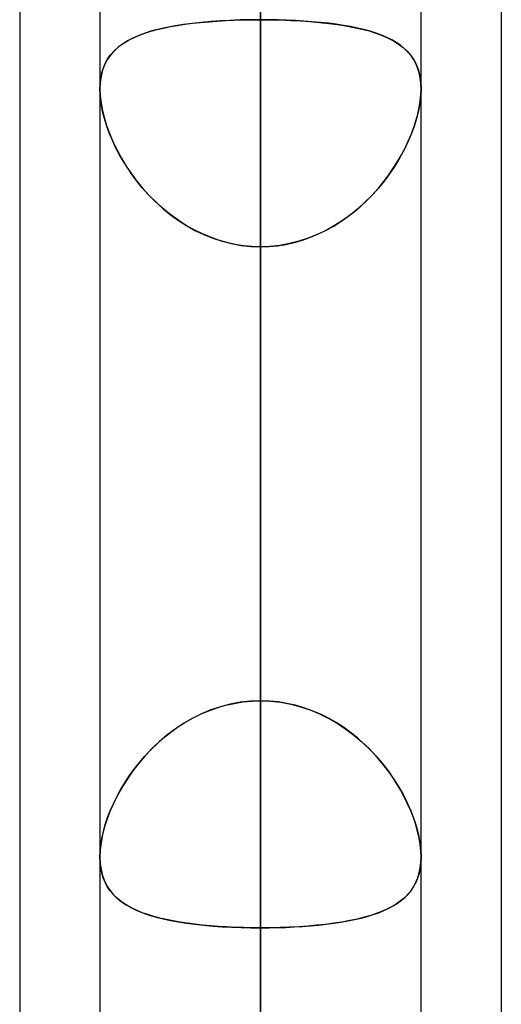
# Model space of a CAD drawing. Header units: millimetres. Extents: x -97 to 82, y -215 to 215.
# Tile 9 of 84: x -44 to -41.62, y -105.94 to -101.08. Entities that reach past the tile are written whole.
import ezdxf

# ---------------------------------------------------------------- set-up
doc = ezdxf.new("R2010")
doc.units = ezdxf.units.MM
doc.layers.add('MAIN-1', color=7, linetype='Continuous')
doc.layers.add('MAIN-2', color=7, linetype='Continuous')

msp = doc.modelspace()

# ---------------------------------------------------------------- linework, layer by layer
at = {"layer": 'MAIN-1'}
for p, q in [((-42.8113, 0), (-42.8113, -109.3184)), ((-43.6038, 0), (-43.6038, -108.8839)), ((-42.0188, -108.7738), (-42.0188, 0)), ((-44, -57.1029), (-44, -109.5547)), ((-41.6225, -57.4772), (-41.6225, -108.9024)), ((-42.0187, -105.2169), (-42.0188, -105.2182)), ((-42.0188, -105.2182), (-42.0188, -105.2194)), ((-42.0187, -105.212), (-42.0187, -105.2133)), ((-42.0187, -105.2133), (-42.0187, -105.2145)), ((-42.0187, -105.2145), (-42.0187, -105.2157)), ((-42.0187, -105.2157), (-42.0187, -105.2169))]:
    msp.add_line(p, q, dxfattribs=at)
at = {"layer": 'MAIN-2'}
for p, q in [((-42.8113, 0), (-42.8113, -108.1031)), ((-42.8113, -108.1031), (-42.8113, 0)), ((-42.8113, -109.3184), (-42.8113, 0)), ((-42.8113, -79.8366), (-42.8113, -108.2555)), ((-42.8113, -109.8405), (-42.8113, -80.9584)), ((-42.8113, -88.5862), (-42.8113, -120.6185)), ((-42.8113, -122.2035), (-42.8113, -89.7078)), ((-42.8113, -104.4415), (-42.8113, -96.8192)), ((-42.8113, -96.8192), (-42.8113, -104.4415)), ((-42.8113, -97.3343), (-42.8113, -132.9815)), ((-42.8113, -134.5665), (-42.8113, -98.4558)), ((-42.8113, -98.4558), (-42.8113, -106.0814)), ((-42.8113, -106.0814), (-42.8113, -98.4558)), ((-42.8113, -108.1031), (-42.8113, -100.4781)), ((-42.8113, -100.4781), (-42.8113, -108.1031)), ((-43.2205, -101.1074), (-43.184, -101.1019)), ((-43.1478, -101.0973), (-43.1912, -101.1029)), ((-43.184, -101.1019), (-43.1462, -101.0971)), ((-43.1028, -101.0924), (-43.1478, -101.0973)), ((-43.1462, -101.0971), (-43.1071, -101.0928)), ((-43.1071, -101.0928), (-43.0669, -101.0891)), ((-43.0564, -101.0883), (-43.1028, -101.0924)), ((-43.0669, -101.0891), (-43.0259, -101.0861)), ((-43.0087, -101.085), (-43.0564, -101.0883)), ((-43.0259, -101.0861), (-42.9841, -101.0836)), ((-42.9602, -101.0824), (-43.0087, -101.085)), ((-42.9841, -101.0836), (-42.9417, -101.0816)), ((-42.9111, -101.0806), (-42.9602, -101.0824)), ((-42.9417, -101.0816), (-42.8987, -101.0803)), ((-42.8614, -101.0795), (-42.9111, -101.0806)), ((-42.8987, -101.0803), (-42.8552, -101.0795)), ((-42.8112, -101.0792), (-42.8614, -101.0795)), ((-42.8552, -101.0795), (-42.8112, -101.0792)), ((-42.8113, -104.4415), (-42.8113, -101.0792)), ((-42.8113, -101.0792), (-42.8113, -104.4415)), ((-42.7673, -101.0795), (-42.8112, -101.0792)), ((-42.8112, -101.0792), (-42.7611, -101.0795)), ((-42.7238, -101.0803), (-42.7673, -101.0795)), ((-42.7611, -101.0795), (-42.7114, -101.0806)), ((-42.6808, -101.0816), (-42.7238, -101.0803)), ((-42.7114, -101.0806), (-42.6623, -101.0824)), ((-42.6384, -101.0836), (-42.6808, -101.0816)), ((-42.6623, -101.0824), (-42.6138, -101.085)), ((-42.5966, -101.0861), (-42.6384, -101.0836)), ((-42.6138, -101.085), (-42.5661, -101.0883)), ((-42.5556, -101.0891), (-42.5966, -101.0861)), ((-42.5661, -101.0883), (-42.5197, -101.0924)), ((-42.5154, -101.0928), (-42.5556, -101.0891)), ((-42.5197, -101.0924), (-42.4747, -101.0973)), ((-42.4763, -101.0971), (-42.5154, -101.0928)), ((-42.4385, -101.1019), (-42.4763, -101.0971)), ((-42.4747, -101.0973), (-42.4313, -101.1029)), ((-42.402, -101.1074), (-42.4385, -101.1019)), ((-43.3806, -101.1454), (-43.4122, -101.157)), ((-43.4093, -101.1559), (-43.3818, -101.1458)), ((-43.3818, -101.1458), (-43.3526, -101.1366)), ((-43.3469, -101.1349), (-43.3806, -101.1454)), ((-43.3526, -101.1366), (-43.3218, -101.1281)), ((-43.3109, -101.1255), (-43.3469, -101.1349)), ((-43.3218, -101.1281), (-43.2894, -101.1205)), ((-43.2729, -101.117), (-43.3109, -101.1255)), ((-43.2894, -101.1205), (-43.2557, -101.1136)), ((-43.2329, -101.1095), (-43.2729, -101.117)), ((-43.2557, -101.1136), (-43.2205, -101.1074)), ((-43.1912, -101.1029), (-43.2329, -101.1095)), ((-42.4313, -101.1029), (-42.3896, -101.1095)), ((-42.3668, -101.1136), (-42.402, -101.1074)), ((-42.3896, -101.1095), (-42.3497, -101.117)), ((-42.3331, -101.1205), (-42.3668, -101.1136)), ((-42.3497, -101.117), (-42.3116, -101.1255)), ((-42.3007, -101.1281), (-42.3331, -101.1205)), ((-42.3116, -101.1255), (-42.2756, -101.1349)), ((-42.2699, -101.1366), (-42.3007, -101.1281)), ((-42.2756, -101.1349), (-42.2419, -101.1454)), ((-42.2407, -101.1458), (-42.2699, -101.1366)), ((-42.2419, -101.1454), (-42.2103, -101.157)), ((-42.2132, -101.1559), (-42.2407, -101.1458)), ((-43.4929, -101.1992), (-43.5151, -101.2161)), ((-43.502, -101.2057), (-43.4815, -101.1917)), ((-43.4683, -101.1838), (-43.4929, -101.1992)), ((-43.4815, -101.1917), (-43.4592, -101.1788)), ((-43.4414, -101.1698), (-43.4683, -101.1838)), ((-43.4592, -101.1788), (-43.4351, -101.1668)), ((-43.4122, -101.157), (-43.4414, -101.1698)), ((-43.4351, -101.1668), (-43.4093, -101.1559)), ((-42.1874, -101.1668), (-42.2132, -101.1559)), ((-42.2103, -101.157), (-42.1811, -101.1698)), ((-42.1633, -101.1788), (-42.1874, -101.1668)), ((-42.1811, -101.1698), (-42.1542, -101.1838)), ((-42.141, -101.1917), (-42.1633, -101.1788)), ((-42.1542, -101.1838), (-42.1296, -101.1992)), ((-42.1205, -101.2057), (-42.141, -101.1917)), ((-42.1296, -101.1992), (-42.1074, -101.2161)), ((-43.5351, -101.2347), (-43.5528, -101.2552)), ((-43.5526, -101.2549), (-43.5375, -101.2372)), ((-43.5375, -101.2372), (-43.5206, -101.2209)), ((-43.5151, -101.2161), (-43.5351, -101.2347)), ((-43.5206, -101.2209), (-43.502, -101.2057)), ((-42.1018, -101.2209), (-42.1205, -101.2057)), ((-42.1074, -101.2161), (-42.0874, -101.2347)), ((-42.085, -101.2372), (-42.1018, -101.2209)), ((-42.0874, -101.2347), (-42.0697, -101.2552)), ((-42.0699, -101.2549), (-42.085, -101.2372)), ((-43.5867, -101.317), (-43.5773, -101.2947)), ((-43.568, -101.2776), (-43.5807, -101.3022)), ((-43.5773, -101.2947), (-43.5659, -101.2741)), ((-43.5528, -101.2552), (-43.568, -101.2776)), ((-43.5659, -101.2741), (-43.5526, -101.2549)), ((-42.0566, -101.2741), (-42.0699, -101.2549)), ((-42.0697, -101.2552), (-42.0545, -101.2776)), ((-42.0452, -101.2947), (-42.0566, -101.2741)), ((-42.0545, -101.2776), (-42.0418, -101.3022)), ((-42.0358, -101.317), (-42.0452, -101.2947)), ((-43.5995, -101.3666), (-43.5941, -101.341)), ((-43.5907, -101.329), (-43.598, -101.358)), ((-43.5941, -101.341), (-43.5867, -101.317)), ((-43.5807, -101.3022), (-43.5907, -101.329)), ((-42.0418, -101.3022), (-42.0318, -101.329)), ((-42.0284, -101.341), (-42.0358, -101.317)), ((-42.0318, -101.329), (-42.0245, -101.358)), ((-42.023, -101.3666), (-42.0284, -101.341)), ((-43.6023, -101.3889), (-43.6038, -101.4217)), ((-43.6038, -101.4217), (-43.6027, -101.3935)), ((-43.6027, -101.3935), (-43.5995, -101.3666)), ((-43.598, -101.358), (-43.6023, -101.3889)), ((-42.0245, -101.358), (-42.0202, -101.3889)), ((-42.0198, -101.3935), (-42.023, -101.3666)), ((-42.0202, -101.3889), (-42.0187, -101.4217)), ((-42.0187, -101.4217), (-42.0198, -101.3935)), ((-43.6038, -101.4217), (-43.6024, -101.4557)), ((-43.6028, -101.4508), (-43.6038, -101.4217)), ((-42.0187, -101.4217), (-42.0201, -101.4557)), ((-42.0197, -101.4508), (-42.0187, -101.4217)), ((-43.5997, -101.4812), (-43.6028, -101.4508)), ((-43.6024, -101.4557), (-43.5982, -101.4914)), ((-43.5946, -101.5127), (-43.5997, -101.4812)), ((-43.5982, -101.4914), (-43.5913, -101.5287)), ((-42.0243, -101.4914), (-42.0312, -101.5287)), ((-42.0279, -101.5127), (-42.0228, -101.4812)), ((-42.0201, -101.4557), (-42.0243, -101.4914)), ((-42.0228, -101.4812), (-42.0197, -101.4508)), ((-43.5875, -101.5452), (-43.5946, -101.5127)), ((-43.5913, -101.5287), (-43.5817, -101.5669)), ((-42.0312, -101.5287), (-42.0407, -101.5669)), ((-42.035, -101.5452), (-42.0279, -101.5127)), ((-43.5784, -101.5783), (-43.5875, -101.5452)), ((-43.5817, -101.5669), (-43.5696, -101.6057)), ((-43.5676, -101.6117), (-43.5784, -101.5783)), ((-42.0549, -101.6117), (-42.0441, -101.5783)), ((-42.0407, -101.5669), (-42.0528, -101.6057)), ((-42.0441, -101.5783), (-42.035, -101.5452)), ((-43.5696, -101.6057), (-43.5551, -101.6449)), ((-43.5549, -101.6454), (-43.5676, -101.6117)), ((-42.0676, -101.6454), (-42.0549, -101.6117)), ((-42.0528, -101.6057), (-42.0674, -101.6449)), ((-43.5551, -101.6449), (-43.5382, -101.6843)), ((-43.5406, -101.6792), (-43.5549, -101.6454)), ((-43.5246, -101.7129), (-43.5406, -101.6792)), ((-43.5382, -101.6843), (-43.519, -101.7237)), ((-42.0843, -101.6843), (-42.1035, -101.7237)), ((-42.0979, -101.7129), (-42.0819, -101.6792)), ((-42.0674, -101.6449), (-42.0843, -101.6843)), ((-42.0819, -101.6792), (-42.0676, -101.6454)), ((-43.507, -101.7464), (-43.5246, -101.7129)), ((-43.519, -101.7237), (-43.4977, -101.7628)), ((-42.1035, -101.7237), (-42.1248, -101.7628)), ((-42.1155, -101.7464), (-42.0979, -101.7129)), ((-43.4878, -101.7796), (-43.507, -101.7464)), ((-43.4977, -101.7628), (-43.4742, -101.8015)), ((-43.4669, -101.8127), (-43.4878, -101.7796)), ((-42.1556, -101.8127), (-42.1347, -101.7796)), ((-42.1248, -101.7628), (-42.1483, -101.8015)), ((-42.1347, -101.7796), (-42.1155, -101.7464)), ((-43.4742, -101.8015), (-43.4486, -101.8395)), ((-43.4444, -101.8453), (-43.4669, -101.8127)), ((-42.1781, -101.8453), (-42.1556, -101.8127)), ((-42.1483, -101.8015), (-42.1739, -101.8395)), ((-43.4486, -101.8395), (-43.421, -101.8766)), ((-43.4203, -101.8775), (-43.4444, -101.8453)), ((-43.421, -101.8766), (-43.3915, -101.9127)), ((-43.3946, -101.9091), (-43.4203, -101.8775)), ((-42.2015, -101.8766), (-42.231, -101.9127)), ((-42.2279, -101.9091), (-42.2022, -101.8775)), ((-42.2022, -101.8775), (-42.1781, -101.8453)), ((-42.1739, -101.8395), (-42.2015, -101.8766)), ((-43.3672, -101.9398), (-43.3946, -101.9091)), ((-43.3915, -101.9127), (-43.3601, -101.9474)), ((-42.231, -101.9127), (-42.2624, -101.9474)), ((-42.2553, -101.9398), (-42.2279, -101.9091)), ((-43.3384, -101.9695), (-43.3672, -101.9398)), ((-43.3601, -101.9474), (-43.3268, -101.9807)), ((-43.308, -101.9982), (-43.3384, -101.9695)), ((-42.3145, -101.9982), (-42.2841, -101.9695)), ((-42.2624, -101.9474), (-42.2957, -101.9807)), ((-42.2841, -101.9695), (-42.2553, -101.9398)), ((-43.3268, -101.9807), (-43.2918, -102.0124)), ((-43.2761, -102.0255), (-43.308, -101.9982)), ((-43.2918, -102.0124), (-43.255, -102.0422)), ((-43.2429, -102.0514), (-43.2761, -102.0255)), ((-42.3796, -102.0514), (-42.3464, -102.0255)), ((-42.3307, -102.0124), (-42.3675, -102.0422)), ((-42.3464, -102.0255), (-42.3145, -101.9982)), ((-42.2957, -101.9807), (-42.3307, -102.0124)), ((-43.255, -102.0422), (-43.2165, -102.0701)), ((-43.2084, -102.0756), (-43.2429, -102.0514)), ((-43.2165, -102.0701), (-43.1763, -102.0958)), ((-42.406, -102.0701), (-42.4462, -102.0958)), ((-42.4141, -102.0756), (-42.3796, -102.0514)), ((-42.3675, -102.0422), (-42.406, -102.0701)), ((-43.1727, -102.098), (-43.2084, -102.0756)), ((-43.1763, -102.0958), (-43.1346, -102.1191)), ((-43.1358, -102.1185), (-43.1727, -102.098)), ((-43.0978, -102.137), (-43.1358, -102.1185)), ((-43.1346, -102.1191), (-43.0914, -102.1398)), ((-42.4879, -102.1191), (-42.5311, -102.1398)), ((-42.5247, -102.137), (-42.4867, -102.1185)), ((-42.4462, -102.0958), (-42.4879, -102.1191)), ((-42.4867, -102.1185), (-42.4498, -102.098)), ((-42.4498, -102.098), (-42.4141, -102.0756)), ((-43.0587, -102.1534), (-43.0978, -102.137)), ((-43.0914, -102.1398), (-43.0469, -102.1578)), ((-43.0188, -102.1674), (-43.0587, -102.1534)), ((-43.0469, -102.1578), (-43.0013, -102.1728)), ((-42.9782, -102.179), (-43.0188, -102.1674)), ((-42.6443, -102.179), (-42.6037, -102.1674)), ((-42.5756, -102.1578), (-42.6212, -102.1728)), ((-42.6037, -102.1674), (-42.5638, -102.1534)), ((-42.5311, -102.1398), (-42.5756, -102.1578)), ((-42.5638, -102.1534), (-42.5247, -102.137)), ((-43.0013, -102.1728), (-42.9546, -102.1846)), ((-42.9371, -102.1882), (-42.9782, -102.179)), ((-42.9546, -102.1846), (-42.9072, -102.1932)), ((-42.8955, -102.1948), (-42.9371, -102.1882)), ((-42.9072, -102.1932), (-42.8594, -102.1984)), ((-42.8536, -102.1988), (-42.8955, -102.1948)), ((-42.8594, -102.1984), (-42.8112, -102.2001)), ((-42.8112, -102.2001), (-42.8536, -102.1988)), ((-42.8113, -102.2001), (-42.8113, -105.5624)), ((-42.8113, -102.2001), (-42.8113, -109.8222)), ((-42.7631, -102.1984), (-42.8112, -102.2001)), ((-42.8112, -102.2001), (-42.7689, -102.1988)), ((-42.8113, -105.5624), (-42.8113, -102.2001)), ((-42.8113, -109.8222), (-42.8113, -102.2001)), ((-42.7689, -102.1988), (-42.727, -102.1948)), ((-42.7152, -102.1932), (-42.7631, -102.1984)), ((-42.727, -102.1948), (-42.6854, -102.1882)), ((-42.6679, -102.1846), (-42.7152, -102.1932)), ((-42.6854, -102.1882), (-42.6443, -102.179)), ((-42.6212, -102.1728), (-42.6679, -102.1846)), ((-42.9841, -104.4638), (-42.9417, -104.4541)), ((-42.9111, -104.4489), (-42.9602, -104.458)), ((-42.9417, -104.4541), (-42.8987, -104.4471)), ((-42.8614, -104.4433), (-42.9111, -104.4489)), ((-42.8987, -104.4471), (-42.8552, -104.4429)), ((-42.8112, -104.4415), (-42.8614, -104.4433)), ((-42.8552, -104.4429), (-42.8112, -104.4415)), ((-42.8112, -104.4415), (-42.7611, -104.4433)), ((-42.7673, -104.4429), (-42.8112, -104.4415)), ((-42.7238, -104.4471), (-42.7673, -104.4429)), ((-42.7611, -104.4433), (-42.7114, -104.4489)), ((-42.6808, -104.4541), (-42.7238, -104.4471)), ((-42.7114, -104.4489), (-42.6623, -104.458)), ((-42.6384, -104.4638), (-42.6808, -104.4541)), ((-43.1071, -104.508), (-43.0669, -104.4908)), ((-43.0564, -104.4867), (-43.1028, -104.5061)), ((-43.0669, -104.4908), (-43.0259, -104.476)), ((-43.0087, -104.4706), (-43.0564, -104.4867)), ((-43.0259, -104.476), (-42.9841, -104.4638)), ((-42.9602, -104.458), (-43.0087, -104.4706)), ((-42.6623, -104.458), (-42.6138, -104.4706)), ((-42.5966, -104.476), (-42.6384, -104.4638)), ((-42.6138, -104.4706), (-42.5661, -104.4867)), ((-42.5556, -104.4908), (-42.5966, -104.476)), ((-42.5661, -104.4867), (-42.5197, -104.5061)), ((-42.5154, -104.508), (-42.5556, -104.4908)), ((-43.1912, -104.5535), (-43.2329, -104.5811)), ((-43.2205, -104.5725), (-43.184, -104.549)), ((-43.1478, -104.5284), (-43.1912, -104.5535)), ((-43.184, -104.549), (-43.1462, -104.5275)), ((-43.1028, -104.5061), (-43.1478, -104.5284)), ((-43.1462, -104.5275), (-43.1071, -104.508)), ((-42.5197, -104.5061), (-42.4747, -104.5284)), ((-42.4763, -104.5275), (-42.5154, -104.508)), ((-42.4385, -104.549), (-42.4763, -104.5275)), ((-42.4747, -104.5284), (-42.4313, -104.5535)), ((-42.402, -104.5725), (-42.4385, -104.549)), ((-42.4313, -104.5535), (-42.3896, -104.5811)), ((-43.2894, -104.6248), (-43.2557, -104.5978)), ((-43.2329, -104.5811), (-43.2729, -104.6112)), ((-43.2557, -104.5978), (-43.2205, -104.5725)), ((-42.3668, -104.5978), (-42.402, -104.5725)), ((-42.3896, -104.5811), (-42.3497, -104.6112)), ((-42.3331, -104.6248), (-42.3668, -104.5978)), ((-43.3109, -104.6435), (-43.3469, -104.6775)), ((-43.3218, -104.6534), (-43.2894, -104.6248)), ((-43.2729, -104.6112), (-43.3109, -104.6435)), ((-42.3497, -104.6112), (-42.3116, -104.6435)), ((-42.3007, -104.6534), (-42.3331, -104.6248)), ((-42.3116, -104.6435), (-42.2756, -104.6775)), ((-43.3818, -104.7144), (-43.3526, -104.6833)), ((-43.3469, -104.6775), (-43.3806, -104.7131)), ((-43.3526, -104.6833), (-43.3218, -104.6534)), ((-42.2699, -104.6833), (-42.3007, -104.6534)), ((-42.2756, -104.6775), (-42.2419, -104.7131)), ((-42.2407, -104.7144), (-42.2699, -104.6833)), ((-43.4351, -104.7793), (-43.4093, -104.7464)), ((-43.3806, -104.7131), (-43.4122, -104.7499)), ((-43.4093, -104.7464), (-43.3818, -104.7144)), ((-42.2419, -104.7131), (-42.2103, -104.7499)), ((-42.2132, -104.7464), (-42.2407, -104.7144)), ((-42.1874, -104.7793), (-42.2132, -104.7464)), ((-43.4414, -104.7877), (-43.4683, -104.8263)), ((-43.4592, -104.8128), (-43.4351, -104.7793)), ((-43.4122, -104.7499), (-43.4414, -104.7877)), ((-42.2103, -104.7499), (-42.1811, -104.7877)), ((-42.1633, -104.8128), (-42.1874, -104.7793)), ((-42.1811, -104.7877), (-42.1542, -104.8263)), ((-43.4683, -104.8263), (-43.4929, -104.8653)), ((-43.4815, -104.8467), (-43.4592, -104.8128)), ((-42.141, -104.8467), (-42.1633, -104.8128)), ((-42.1542, -104.8263), (-42.1296, -104.8653)), ((-43.5206, -104.9153), (-43.502, -104.881)), ((-43.4929, -104.8653), (-43.5151, -104.9048)), ((-43.502, -104.881), (-43.4815, -104.8467)), ((-42.1205, -104.881), (-42.141, -104.8467)), ((-42.1296, -104.8653), (-42.1074, -104.9048)), ((-42.1018, -104.9153), (-42.1205, -104.881)), ((-43.5375, -104.9497), (-43.5206, -104.9153)), ((-43.5151, -104.9048), (-43.5351, -104.9446)), ((-42.1074, -104.9048), (-42.0874, -104.9446)), ((-42.085, -104.9497), (-42.1018, -104.9153)), ((-43.5528, -104.9846), (-43.568, -105.0245)), ((-43.5659, -105.0185), (-43.5526, -104.9842)), ((-43.5351, -104.9446), (-43.5528, -104.9846)), ((-43.5526, -104.9842), (-43.5375, -104.9497)), ((-42.0874, -104.9446), (-42.0697, -104.9846)), ((-42.0699, -104.9842), (-42.085, -104.9497)), ((-42.0566, -105.0185), (-42.0699, -104.9842)), ((-42.0697, -104.9846), (-42.0545, -105.0245)), ((-43.568, -105.0245), (-43.5807, -105.0641)), ((-43.5773, -105.0526), (-43.5659, -105.0185)), ((-42.0452, -105.0526), (-42.0566, -105.0185)), ((-42.0545, -105.0245), (-42.0418, -105.0641)), ((-43.5941, -105.1193), (-43.5867, -105.0862)), ((-43.5807, -105.0641), (-43.5907, -105.1031)), ((-43.5867, -105.0862), (-43.5773, -105.0526)), ((-42.0358, -105.0862), (-42.0452, -105.0526)), ((-42.0418, -105.0641), (-42.0318, -105.1031)), ((-42.0284, -105.1193), (-42.0358, -105.0862)), ((-43.5995, -105.1516), (-43.5941, -105.1193)), ((-43.5907, -105.1031), (-43.598, -105.1411)), ((-42.0318, -105.1031), (-42.0245, -105.1411)), ((-42.023, -105.1516), (-42.0284, -105.1193)), ((-43.6023, -105.1774), (-43.6038, -105.212)), ((-43.6038, -105.212), (-43.6027, -105.1825)), ((-43.6027, -105.1825), (-43.5995, -105.1516)), ((-43.598, -105.1411), (-43.6023, -105.1774)), ((-42.0245, -105.1411), (-42.0202, -105.1774)), ((-42.0198, -105.1825), (-42.023, -105.1516)), ((-42.0202, -105.1774), (-42.0187, -105.212)), ((-42.0187, -105.212), (-42.0198, -105.1825)), ((-43.6028, -105.2399), (-43.6038, -105.212)), ((-43.6038, -105.212), (-43.6024, -105.2443)), ((-42.0188, -105.2194), (-42.0208, -105.251)), ((-42.0197, -105.2399), (-42.0187, -105.212)), ((-43.5997, -105.2664), (-43.6028, -105.2399)), ((-43.6024, -105.2443), (-43.5982, -105.2749)), ((-43.5946, -105.2916), (-43.5997, -105.2664)), ((-43.5982, -105.2749), (-43.5913, -105.3036)), ((-42.0255, -105.281), (-42.0329, -105.309)), ((-42.0279, -105.2916), (-42.0228, -105.2664)), ((-42.0208, -105.251), (-42.0255, -105.281)), ((-42.0228, -105.2664), (-42.0197, -105.2399)), ((-43.5875, -105.3154), (-43.5946, -105.2916)), ((-43.5913, -105.3036), (-43.5817, -105.3301)), ((-43.5784, -105.3375), (-43.5875, -105.3154)), ((-43.5817, -105.3301), (-43.5696, -105.3545)), ((-42.0441, -105.3375), (-42.035, -105.3154)), ((-42.0329, -105.309), (-42.0429, -105.3349)), ((-42.035, -105.3154), (-42.0279, -105.2916)), ((-43.5676, -105.3581), (-43.5784, -105.3375)), ((-43.5696, -105.3545), (-43.5551, -105.377)), ((-43.5549, -105.3773), (-43.5676, -105.3581)), ((-43.5551, -105.377), (-43.5382, -105.3976)), ((-43.5406, -105.395), (-43.5549, -105.3773)), ((-42.0819, -105.395), (-42.0676, -105.3773)), ((-42.0553, -105.3588), (-42.0702, -105.3807)), ((-42.0676, -105.3773), (-42.0549, -105.3581)), ((-42.0429, -105.3349), (-42.0553, -105.3588)), ((-42.0549, -105.3581), (-42.0441, -105.3375)), ((-43.5246, -105.4114), (-43.5406, -105.395)), ((-43.5382, -105.3976), (-43.519, -105.4165)), ((-43.507, -105.4266), (-43.5246, -105.4114)), ((-43.519, -105.4165), (-43.4977, -105.4337)), ((-43.4878, -105.4407), (-43.507, -105.4266)), ((-42.1347, -105.4407), (-42.1155, -105.4266)), ((-42.1067, -105.4193), (-42.1282, -105.4362)), ((-42.1155, -105.4266), (-42.0979, -105.4114)), ((-42.0873, -105.4008), (-42.1067, -105.4193)), ((-42.0979, -105.4114), (-42.0819, -105.395)), ((-42.0702, -105.3807), (-42.0873, -105.4008)), ((-43.4977, -105.4337), (-43.4742, -105.4495)), ((-43.4669, -105.4538), (-43.4878, -105.4407)), ((-43.4742, -105.4495), (-43.4486, -105.4639)), ((-43.4444, -105.466), (-43.4669, -105.4538)), ((-43.4486, -105.4639), (-43.421, -105.477)), ((-43.4203, -105.4773), (-43.4444, -105.466)), ((-43.421, -105.477), (-43.3915, -105.4888)), ((-43.3946, -105.4877), (-43.4203, -105.4773)), ((-42.2279, -105.4877), (-42.2022, -105.4773)), ((-42.1775, -105.4657), (-42.2051, -105.4785)), ((-42.2022, -105.4773), (-42.1781, -105.466)), ((-42.1781, -105.466), (-42.1556, -105.4538)), ((-42.1518, -105.4516), (-42.1775, -105.4657)), ((-42.1556, -105.4538), (-42.1347, -105.4407)), ((-42.1282, -105.4362), (-42.1518, -105.4516)), ((-43.3672, -105.4973), (-43.3946, -105.4877)), ((-43.3915, -105.4888), (-43.3601, -105.4996)), ((-43.3384, -105.5062), (-43.3672, -105.4973)), ((-43.3601, -105.4996), (-43.3268, -105.5094)), ((-43.308, -105.5143), (-43.3384, -105.5062)), ((-43.3268, -105.5094), (-43.2918, -105.5182)), ((-43.2761, -105.5217), (-43.308, -105.5143)), ((-43.2918, -105.5182), (-43.255, -105.5261)), ((-43.2429, -105.5284), (-43.2761, -105.5217)), ((-42.3796, -105.5284), (-42.3464, -105.5217)), ((-42.334, -105.5189), (-42.3706, -105.5267)), ((-42.3464, -105.5217), (-42.3145, -105.5143)), ((-42.2991, -105.5103), (-42.334, -105.5189)), ((-42.3145, -105.5143), (-42.2841, -105.5062)), ((-42.2659, -105.5007), (-42.2991, -105.5103)), ((-42.2841, -105.5062), (-42.2553, -105.4973)), ((-42.2346, -105.4901), (-42.2659, -105.5007)), ((-42.2553, -105.4973), (-42.2279, -105.4877)), ((-42.2051, -105.4785), (-42.2346, -105.4901)), ((-43.255, -105.5261), (-43.2165, -105.5331)), ((-43.2084, -105.5345), (-43.2429, -105.5284)), ((-43.2165, -105.5331), (-43.1763, -105.5394)), ((-43.1727, -105.5399), (-43.2084, -105.5345)), ((-43.1763, -105.5394), (-43.1346, -105.5448)), ((-43.1358, -105.5447), (-43.1727, -105.5399)), ((-43.0978, -105.5489), (-43.1358, -105.5447)), ((-43.1346, -105.5448), (-43.0914, -105.5495)), ((-43.0587, -105.5525), (-43.0978, -105.5489)), ((-43.0914, -105.5495), (-43.0469, -105.5535)), ((-43.0188, -105.5555), (-43.0587, -105.5525)), ((-43.0469, -105.5535), (-43.0013, -105.5567)), ((-42.9782, -105.558), (-43.0188, -105.5555)), ((-43.0013, -105.5567), (-42.9546, -105.5592)), ((-42.9371, -105.5599), (-42.9782, -105.558)), ((-42.9546, -105.5592), (-42.9072, -105.561)), ((-42.8955, -105.5613), (-42.9371, -105.5599)), ((-42.9072, -105.561), (-42.8594, -105.562)), ((-42.8536, -105.5621), (-42.8955, -105.5613)), ((-42.8594, -105.562), (-42.8112, -105.5624)), ((-42.8112, -105.5624), (-42.8536, -105.5621)), ((-42.8113, -113.1845), (-42.8113, -105.5624)), ((-42.7635, -105.562), (-42.8112, -105.5624)), ((-42.8112, -105.5624), (-42.7689, -105.5621)), ((-42.8113, -105.5624), (-42.8113, -113.1845)), ((-42.7689, -105.5621), (-42.727, -105.5613)), ((-42.716, -105.561), (-42.7635, -105.562)), ((-42.727, -105.5613), (-42.6854, -105.5599)), ((-42.669, -105.5592), (-42.716, -105.561)), ((-42.6854, -105.5599), (-42.6443, -105.558)), ((-42.6227, -105.5568), (-42.669, -105.5592)), ((-42.6443, -105.558), (-42.6037, -105.5555)), ((-42.5774, -105.5536), (-42.6227, -105.5568)), ((-42.6037, -105.5555), (-42.5638, -105.5525)), ((-42.5333, -105.5497), (-42.5774, -105.5536)), ((-42.5638, -105.5525), (-42.5247, -105.5489)), ((-42.4903, -105.5451), (-42.5333, -105.5497)), ((-42.5247, -105.5489), (-42.4867, -105.5447)), ((-42.4489, -105.5397), (-42.4903, -105.5451)), ((-42.4867, -105.5447), (-42.4498, -105.5399)), ((-42.4498, -105.5399), (-42.4141, -105.5345)), ((-42.409, -105.5336), (-42.4489, -105.5397)), ((-42.4141, -105.5345), (-42.3796, -105.5284)), ((-42.3706, -105.5267), (-42.409, -105.5336))]:
    msp.add_line(p, q, dxfattribs=at)

doc.saveas('drawing.dxf')
